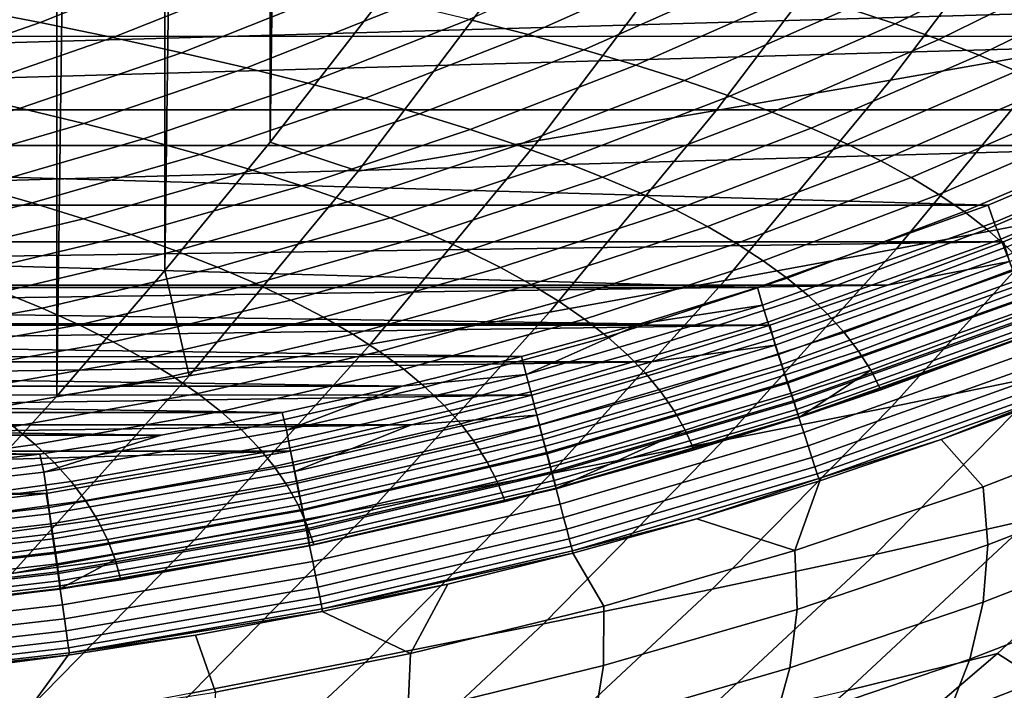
# Model space of a CAD drawing. Header units: metres. Extents: x -166 to 33, y -71 to 34.
# Tile 208 of 256: x 17.71 to 21.32, y -16.46 to -14. Entities that reach past the tile are written whole.
import ezdxf

# ---------------------------------------------------------------- set-up
doc = ezdxf.new("R2010")
doc.units = ezdxf.units.M
doc.layers.add('solid_12208131', color=7, linetype='CONTINUOUS')

msp = doc.modelspace()

# ---------------------------------------------------------------- linework, layer by layer
at = {"layer": 'solid_12208131'}
for points in [[(17.436235, -15.828141, -0.2), (17.436235, 15.82814, -0.2), (17.845177, 15.378242, -0.2)], [(17.845177, -15.378242, -0.2), (17.436235, -15.828141, -0.2), (17.845177, 15.378242, -0.2)], [(17.845177, -15.378242, -0.2), (17.845177, 15.378242, -0.2), (18.242527, 14.917761, -0.2)], [(18.242527, -14.917761, -0.2), (17.845177, -15.378242, -0.2), (18.242527, 14.917761, -0.2)], [(18.242527, -14.917761, -0.2), (18.242527, 14.917761, -0.2), (18.627888, 14.447185, -0.2)], [(18.627888, -14.447186, -0.2), (18.242527, -14.917761, -0.2), (18.627888, 14.447185, -0.2)], [(18.627888, -14.447186, -0.2), (18.627888, 14.447185, -0.2), (19.001162, 13.96664, -0.2)], [(19.001162, -13.96664, -0.2), (18.627888, -14.447186, -0.2), (19.001162, 13.96664, -0.2)], [(22.100883, -13.354413, 17.971306), (21.528667, -14.109015, 18.081821), (20.904018, -14.219596, 14.175322), (21.480185, -13.45908, 14.061216)], [(21.480185, -13.45908, 14.061216), (20.904018, -14.219596, 14.175322), (20.264149, -14.330179, 10.281972), (20.844322, -13.563752, 10.164613)], [(20.844322, -13.563752, 10.164613), (20.264149, -14.330179, 10.281972), (19.612156, -14.441077, 6.401579), (20.196411, -13.668722, 6.281312)], [(7.332536, -13.611535, 136.199997), (8.122046, -14.057926, 136.199997), (23.758947, -13.612465, 136.199997)], [(8.122046, -14.057926, 136.199997), (22.969374, -14.058728, 136.199997), (23.758947, -13.612465, 136.199997)], [(20.196411, -13.668722, 6.281312), (19.612156, -14.441077, 6.401579), (18.951139, -14.552598, 2.53399), (19.539568, -13.774283, 2.411167)], [(20.921284, -14.012438, 159.303391), (21.515598, -13.718995, 159.367676), (21.339605, -13.663722, 161.092407), (20.749935, -13.956033, 161.022705)], [(17.784788, -14.008145, 174.523117), (18.356186, -13.778422, 174.641907), (18.069632, -13.724422, 176.350281), (17.503798, -13.953301, 176.225403)], [(21.080927, -14.069488, 157.583878), (21.679819, -13.774899, 157.642792), (21.515598, -13.718995, 159.367676), (20.921284, -14.012438, 159.303391)], [(19.57522, -14.051918, 166.090363), (20.162327, -13.790145, 166.178223), (19.940823, -13.735776, 167.895538), (19.35874, -13.996569, 167.801987)], [(18.051161, -14.063151, 172.820114), (18.628017, -13.832582, 172.932892), (18.356186, -13.778422, 174.641907), (17.784788, -14.008145, 174.523117)], [(19.539568, -13.774283, 2.411167), (18.951139, -14.552598, 2.53399), (18.627888, -14.447186, -0.2), (19.001162, -13.96664, -0.2)], [(19.778736, -14.107702, 164.378036), (20.370789, -13.84494, 164.460251), (20.162327, -13.790145, 166.178223), (19.57522, -14.051918, 166.090363)], [(21.229195, -14.127238, 155.864288), (21.8326, -13.831491, 155.917908), (21.679819, -13.774899, 157.642792), (21.080927, -14.069488, 157.583878)], [(18.303265, -14.118377, 171.116409), (18.885489, -13.886957, 171.223236), (18.628017, -13.832582, 172.932892), (18.051161, -14.063151, 172.820114)], [(21.366425, -14.185742, 154.14476), (21.974276, -13.888821, 154.19313), (21.8326, -13.831491, 155.917908), (21.229195, -14.127238, 155.864288)], [(19.969624, -14.163978, 162.6651), (20.566547, -13.900218, 162.741699), (20.370789, -13.84494, 164.460251), (19.778736, -14.107702, 164.378036)], [(18.541449, -14.173876, 169.411987), (19.128946, -13.941601, 169.512955), (18.885489, -13.886957, 171.223236), (18.303265, -14.118377, 171.116409)], [(20.148212, -14.220799, 160.951675), (20.749935, -13.956033, 161.022705), (20.566547, -13.900218, 162.741699), (19.969624, -14.163978, 162.6651)], [(22.894379, -13.932675, 136.449997), (9.00704, -14.328397, 136.449997), (8.202023, -13.932591, 136.449997)], [(22.894379, -13.932675, 136.449997), (22.089495, -14.328444, 136.449997), (9.00704, -14.328397, 136.449997)], [(18.766058, -14.229706, 167.706848), (19.35874, -13.996569, 167.801987), (19.128946, -13.941601, 169.512955), (18.541449, -14.173876, 169.411987)], [(17.204315, -14.210377, 174.402374), (17.784788, -14.008145, 174.523117), (17.503798, -13.953301, 176.225403), (16.928963, -14.154801, 176.09848)], [(20.314833, -14.278222, 159.237869), (20.921284, -14.012438, 159.303391), (20.749935, -13.956033, 161.022705), (20.148212, -14.220799, 160.951675)], [(17.465149, -14.266119, 172.70549), (18.051161, -14.063151, 172.820114), (17.784788, -14.008145, 174.523117), (17.204315, -14.210377, 174.402374)], [(18.977434, -14.285923, 166.000992), (19.57522, -14.051918, 166.090363), (19.35874, -13.996569, 167.801987), (18.766058, -14.229706, 167.706848)], [(20.469814, -14.336303, 157.523834), (21.080927, -14.069488, 157.583878), (20.921284, -14.012438, 159.303391), (20.314833, -14.278222, 159.237869)], [(22.13504, -13.998136, 22.00222), (21.536121, -14.721609, 22.114534), (20.925627, -14.838221, 18.198288), (21.528667, -14.109015, 18.081821)], [(8.122046, -14.057926, 136.199997), (8.936082, -14.458506, 136.199997), (22.969374, -14.058728, 136.199997)], [(8.936082, -14.458506, 136.199997), (22.155209, -14.459191, 136.199997), (22.969374, -14.058728, 136.199997)], [(17.711815, -14.322083, 171.007812), (18.303265, -14.118377, 171.116409), (18.051161, -14.063151, 172.820114), (17.465149, -14.266119, 172.70549)], [(19.175926, -14.342583, 164.294418), (19.778736, -14.107702, 164.378036), (19.57522, -14.051918, 166.090363), (18.977434, -14.285923, 166.000992)], [(20.613489, -14.395095, 155.809662), (21.229195, -14.127238, 155.864288), (21.080927, -14.069488, 157.583878), (20.469814, -14.336303, 157.523834)], [(17.944653, -14.378326, 169.309372), (18.541449, -14.173876, 169.411987), (18.303265, -14.118377, 171.116409), (17.711815, -14.322083, 171.007812)], [(19.361864, -14.399742, 162.587189), (19.969624, -14.163978, 162.6651), (19.778736, -14.107702, 164.378036), (19.175926, -14.342583, 164.294418)], [(21.528667, -14.109015, 18.081821), (20.925627, -14.838221, 18.198288), (20.296814, -14.954515, 14.295574), (20.904018, -14.219596, 14.175322)], [(20.746189, -14.454655, 154.095474), (21.366425, -14.185742, 154.14476), (21.229195, -14.127238, 155.864288), (20.613489, -14.395095, 155.809662)], [(18.164003, -14.434906, 167.610153), (18.766058, -14.229706, 167.706848), (18.541449, -14.173876, 169.411987), (17.944653, -14.378326, 169.309372)], [(19.535578, -14.457456, 160.879425), (20.148212, -14.220799, 160.951675), (19.969624, -14.163978, 162.6651), (19.361864, -14.399742, 162.587189)], [(20.868248, -14.515038, 152.381378), (21.49295, -14.245056, 152.4254), (21.366425, -14.185742, 154.14476), (20.746189, -14.454655, 154.095474)], [(18.370205, -14.491878, 165.910156), (18.977434, -14.285923, 166.000992), (18.766058, -14.229706, 167.706848), (18.164003, -14.434906, 167.610153)], [(19.697393, -14.51578, 159.171249), (20.314833, -14.278222, 159.237869), (20.148212, -14.220799, 160.951675), (19.535578, -14.457456, 160.879425)], [(20.904018, -14.219596, 14.175322), (20.296814, -14.954515, 14.295574), (19.652719, -15.070811, 10.405653), (20.264149, -14.330179, 10.281972)], [(17.112303, -14.497808, 170.897903), (17.711815, -14.322083, 171.007812), (17.465149, -14.266119, 172.70549), (16.871136, -14.441216, 172.589478)], [(20.980001, -14.5763, 150.66748), (21.609112, -14.305233, 150.706299), (21.49295, -14.245056, 152.4254), (20.868248, -14.515038, 152.381378)], [(18.563602, -14.549299, 164.209412), (19.175926, -14.342583, 164.294418), (18.977434, -14.285923, 166.000992), (18.370205, -14.491878, 165.910156)], [(19.847643, -14.574773, 157.462753), (20.469814, -14.336303, 157.523834), (20.314833, -14.278222, 159.237869), (19.697393, -14.51578, 159.171249)], [(21.262758, -14.677672, 136.449997), (9.834031, -14.677722, 136.449997), (9.00704, -14.328397, 136.449997)], [(22.089495, -14.328444, 136.449997), (21.262758, -14.677672, 136.449997), (9.00704, -14.328397, 136.449997)], [(17.339733, -14.554683, 169.205505), (17.944653, -14.378326, 169.309372), (17.711815, -14.322083, 171.007812), (17.112303, -14.497808, 170.897903)], [(20.264149, -14.330179, 10.281972), (19.652719, -15.070811, 10.405653), (18.996426, -15.187437, 6.528326), (19.612156, -14.441077, 6.401579)], [(19.986652, -14.634488, 155.754089), (20.613489, -14.395095, 155.809662), (20.469814, -14.336303, 157.523834), (19.847643, -14.574773, 157.462753)], [(21.081785, -14.638494, 148.953873), (21.715248, -14.366327, 148.987579), (21.609112, -14.305233, 150.706299), (20.980001, -14.5763, 150.66748)], [(21.284746, -14.741024, 136.454514), (21.262758, -14.677672, 136.449997), (22.089495, -14.328444, 136.449997), (22.116793, -14.389654, 136.454514)], [(18.744522, -14.607226, 162.50798), (19.361864, -14.399742, 162.587189), (19.175926, -14.342583, 164.294418), (18.563602, -14.549299, 164.209412)], [(21.173937, -14.701679, 147.240677), (21.811697, -14.428393, 147.269333), (21.715248, -14.366327, 148.987579), (21.081785, -14.638494, 148.953873)], [(17.553766, -14.611898, 167.512268), (18.164003, -14.434906, 167.610153), (17.944653, -14.378326, 169.309372), (17.339733, -14.554683, 169.205505)], [(18.913294, -14.665716, 160.805984), (19.535578, -14.457456, 160.879425), (19.361864, -14.399742, 162.587189), (18.744522, -14.607226, 162.50798)], [(20.11475, -14.694983, 154.045334), (20.746189, -14.454655, 154.095474), (20.613489, -14.395095, 155.809662), (19.986652, -14.634488, 155.754089)], [(21.284746, -14.741024, 136.454514), (22.116793, -14.389654, 136.454514), (22.14447, -14.450165, 136.46817), (21.308918, -14.803016, 136.46817)], [(17.75474, -14.669511, 165.818222), (18.370205, -14.491878, 165.910156), (18.164003, -14.434906, 167.610153), (17.553766, -14.611898, 167.512268)], [(18.331011, -15.304716, 2.663429), (18.242527, -14.917761, -0.2), (18.627888, -14.447186, -0.2), (18.951139, -14.552598, 2.53399)], [(19.612156, -14.441077, 6.401579), (18.996426, -15.187437, 6.528326), (18.331011, -15.304716, 2.663429), (18.951139, -14.552598, 2.53399)], [(21.25679, -14.765907, 145.527985), (21.898796, -14.491487, 145.551697), (21.811697, -14.428393, 147.269333), (21.173937, -14.701679, 147.240677)], [(8.936082, -14.458506, 136.199997), (9.772723, -14.81216, 136.199997), (22.155209, -14.459191, 136.199997)], [(9.772723, -14.81216, 136.199997), (21.318539, -14.812709, 136.199997), (22.155209, -14.459191, 136.199997)], [(19.07024, -14.724825, 159.1035), (19.697393, -14.51578, 159.171249), (19.535578, -14.457456, 160.879425), (18.913294, -14.665716, 160.805984)], [(20.232269, -14.756313, 152.336609), (20.868248, -14.515038, 152.381378), (20.746189, -14.454655, 154.095474), (20.11475, -14.694983, 154.045334)], [(21.308918, -14.803016, 136.46817), (22.14447, -14.450165, 136.46817), (22.171122, -14.508433, 136.490723), (21.332193, -14.86271, 136.490723)], [(21.340725, -14.885208, 136.195221), (22.181181, -14.530457, 136.195221), (22.155209, -14.459191, 136.199997), (21.318539, -14.812709, 136.199997)], [(17.942986, -14.727579, 164.123383), (18.563602, -14.549299, 164.209412), (18.370205, -14.491878, 165.910156), (17.75474, -14.669511, 165.818222)], [(19.215691, -14.784611, 157.400681), (19.847643, -14.574773, 157.462753), (19.697393, -14.51578, 159.171249), (19.07024, -14.724825, 159.1035)], [(20.339544, -14.818536, 150.627991), (20.980001, -14.5763, 150.66748), (20.868248, -14.515038, 152.381378), (20.232269, -14.756313, 152.336609)], [(21.330679, -14.831236, 143.815842), (21.976885, -14.555661, 143.834702), (21.898796, -14.491487, 145.551697), (21.25679, -14.765907, 145.527985)], [(18.118834, -14.78616, 162.427826), (18.744522, -14.607226, 162.50798), (18.563602, -14.549299, 164.209412), (17.942986, -14.727579, 164.123383)], [(19.349968, -14.845129, 155.697601), (19.986652, -14.634488, 155.754089), (19.847643, -14.574773, 157.462753), (19.215691, -14.784611, 157.400681)], [(20.436907, -14.881705, 148.919601), (21.081785, -14.638494, 148.953873), (20.980001, -14.5763, 150.66748), (20.339544, -14.818536, 150.627991)], [(17.132265, -14.818558, 165.725357), (17.75474, -14.669511, 165.818222), (17.553766, -14.611898, 167.512268), (16.936571, -14.760418, 167.413406)], [(18.282606, -14.845308, 160.731644), (18.913294, -14.665716, 160.805984), (18.744522, -14.607226, 162.50798), (18.118834, -14.78616, 162.427826)], [(22.125298, -14.604351, 26.045471), (21.501001, -15.295645, 26.158581), (20.907526, -15.418456, 22.232416), (21.536121, -14.721609, 22.114534)], [(19.473402, -14.906437, 153.99437), (20.11475, -14.694983, 154.045334), (19.986652, -14.634488, 155.754089), (19.349968, -14.845129, 155.697601)], [(20.524693, -14.945879, 147.211533), (21.173937, -14.701679, 147.240677), (21.081785, -14.638494, 148.953873), (20.436907, -14.881705, 148.919601)], [(21.262758, -14.677672, 136.449997), (20.415789, -14.979768, 136.449997), (9.834031, -14.677722, 136.449997)], [(20.415789, -14.979768, 136.449997), (10.681207, -14.979895, 136.449997), (9.834031, -14.677722, 136.449997)], [(17.315315, -14.877157, 164.036484), (17.942986, -14.727579, 164.123383), (17.75474, -14.669511, 165.818222), (17.132265, -14.818558, 165.725357)], [(18.434629, -14.905084, 159.034943), (19.07024, -14.724825, 159.1035), (18.913294, -14.665716, 160.805984), (18.282606, -14.845308, 160.731644)], [(19.586321, -14.968591, 152.291092), (20.232269, -14.756313, 152.336609), (20.11475, -14.694983, 154.045334), (19.473402, -14.906437, 153.99437)], [(20.434006, -15.044311, 136.454514), (20.415789, -14.979768, 136.449997), (21.262758, -14.677672, 136.449997), (21.284746, -14.741024, 136.454514)], [(17.486044, -14.936274, 162.346863), (18.118834, -14.78616, 162.427826), (17.942986, -14.727579, 164.123383), (17.315315, -14.877157, 164.036484)], [(18.575226, -14.965543, 157.337845), (19.215691, -14.784611, 157.400681), (19.07024, -14.724825, 159.1035), (18.434629, -14.905084, 159.034943)], [(21.536121, -14.721609, 22.114534), (20.907526, -15.418456, 22.232416), (20.292704, -15.540588, 18.320528), (20.925627, -14.838221, 18.198288)], [(20.603231, -15.011112, 145.50386), (21.25679, -14.765907, 145.527985), (21.173937, -14.701679, 147.240677), (20.524693, -14.945879, 147.211533)], [(19.689056, -15.031648, 150.58786), (20.339544, -14.818536, 150.627991), (20.232269, -14.756313, 152.336609), (19.586321, -14.968591, 152.291092)], [(20.434006, -15.044311, 136.454514), (21.284746, -14.741024, 136.454514), (21.308918, -14.803016, 136.46817), (20.454586, -15.107584, 136.46817)], [(20.672855, -15.077461, 143.796677), (21.330679, -14.831236, 143.815842), (21.25679, -14.765907, 145.527985), (20.603231, -15.011112, 145.50386)], [(17.644775, -14.995965, 160.65657), (18.282606, -14.845308, 160.731644), (18.118834, -14.78616, 162.427826), (17.486044, -14.936274, 162.346863)], [(18.70472, -15.026744, 155.640427), (19.349968, -14.845129, 155.697601), (19.215691, -14.784611, 157.400681), (18.575226, -14.965543, 157.337845)], [(20.454586, -15.107584, 136.46817), (21.308918, -14.803016, 136.46817), (21.332193, -14.86271, 136.490723), (20.474405, -15.168513, 136.490723)], [(9.772723, -14.81216, 136.199997), (10.198829, -14.971106, 136.199997), (21.318539, -14.812709, 136.199997)], [(10.198829, -14.971106, 136.199997), (20.892441, -14.971594, 136.199997), (21.318539, -14.812709, 136.199997)], [(20.925627, -14.838221, 18.198288), (20.292704, -15.540588, 18.320528), (19.659519, -15.662387, 14.421785), (20.296814, -14.954515, 14.295574)], [(19.781937, -15.095665, 148.88475), (20.436907, -14.881705, 148.919601), (20.339544, -14.818536, 150.627991), (19.689056, -15.031648, 150.58786)], [(20.733898, -15.144982, 142.089996), (21.395941, -14.897718, 142.104309), (21.330679, -14.831236, 143.815842), (20.672855, -15.077461, 143.796677)], [(21.340725, -14.885208, 136.195221), (21.318539, -14.812709, 136.199997), (20.892441, -14.971594, 136.199997)], [(17.79183, -15.056289, 158.965714), (18.434629, -14.905084, 159.034943), (18.282606, -14.845308, 160.731644), (17.644775, -14.995965, 160.65657)], [(18.823437, -15.088742, 153.94278), (19.473402, -14.906437, 153.99437), (19.349968, -14.845129, 155.697601), (18.70472, -15.026744, 155.640427)], [(20.474405, -15.168513, 136.490723), (21.332193, -14.86271, 136.490723), (21.354145, -14.919005, 136.521744), (20.493095, -15.225974, 136.521744)], [(17.927532, -15.117302, 157.274384), (18.575226, -14.965543, 157.337845), (18.434629, -14.905084, 159.034943), (17.79183, -15.056289, 158.965714)], [(18.931704, -15.151596, 152.245026), (19.586321, -14.968591, 152.291092), (19.473402, -14.906437, 153.99437), (18.823437, -15.088742, 153.94278)], [(19.865295, -15.160698, 147.181885), (20.524693, -14.945879, 147.211533), (20.436907, -14.881705, 148.919601), (19.781937, -15.095665, 148.88475)], [(20.48139, -15.191463, 136.195221), (21.340725, -14.885208, 136.195221), (20.892441, -14.971594, 136.199997), (20.461864, -15.118305, 136.199997)], [(20.504416, -15.262301, 136.180923), (21.367773, -14.95461, 136.180923), (21.340725, -14.885208, 136.195221), (20.48139, -15.191463, 136.195221)], [(20.786688, -15.213732, 140.38385), (21.452904, -14.965412, 140.393372), (21.395941, -14.897718, 142.104309), (20.733898, -15.144982, 142.089996)], [(18.331011, -15.304716, 2.663429), (17.845177, -15.378242, -0.2), (18.242527, -14.917761, -0.2)], [(19.939459, -15.226805, 145.47934), (20.603231, -15.011112, 145.50386), (20.524693, -14.945879, 147.211533), (19.865295, -15.160698, 147.181885)], [(20.493095, -15.225974, 136.521744), (21.354145, -14.919005, 136.521744), (21.374367, -14.970864, 136.560669), (20.510311, -15.278906, 136.560669)], [(10.198829, -14.971106, 136.199997), (10.629413, -15.117867, 136.199997), (20.892441, -14.971594, 136.199997)], [(10.629413, -15.117867, 136.199997), (20.461864, -15.118305, 136.199997), (20.892441, -14.971594, 136.199997)], [(20.415789, -14.979768, 136.449997), (19.98542, -15.112839, 136.449997), (10.681207, -14.979895, 136.449997)], [(19.98542, -15.112839, 136.449997), (11.111609, -15.11298, 136.449997), (10.681207, -14.979895, 136.449997)], [(18.0522, -15.179063, 155.582672), (18.70472, -15.026744, 155.640427), (18.575226, -14.965543, 157.337845), (17.927532, -15.117302, 157.274384)], [(19.029848, -15.215363, 150.547226), (19.689056, -15.031648, 150.58786), (19.586321, -14.968591, 152.291092), (18.931704, -15.151596, 152.245026)], [(20.296814, -14.954515, 14.295574), (19.659519, -15.662387, 14.421785), (19.010992, -15.784186, 10.535463), (19.652719, -15.070811, 10.405653)], [(20.434006, -15.044311, 136.454514), (19.98542, -15.112839, 136.449997), (20.415789, -14.979768, 136.449997)], [(20.526701, -15.330858, 136.157333), (21.39395, -15.021777, 136.157333), (21.367773, -14.95461, 136.180923), (20.504416, -15.262301, 136.180923)], [(20.510311, -15.278906, 136.560669), (21.374367, -14.970864, 136.560669), (21.392485, -15.017329, 136.606796), (20.525738, -15.326332, 136.606796)], [(20.831554, -15.283765, 138.678238), (21.501904, -15.034371, 138.683044), (21.452904, -14.965412, 140.393372), (20.786688, -15.213732, 140.38385)], [(16.987667, -15.111964, 160.733063), (17.131641, -15.17305, 159.037277), (17.79183, -15.056289, 158.965714), (17.644775, -14.995965, 160.65657)], [(20.004761, -15.294041, 143.777191), (20.672855, -15.077461, 143.796677), (20.603231, -15.011112, 145.50386), (19.939459, -15.226805, 145.47934)], [(20.525738, -15.326332, 136.606796), (21.392485, -15.017329, 136.606796), (21.408165, -15.057541, 136.659241), (20.539087, -15.367376, 136.659241)], [(20.547888, -15.396038, 136.124847), (21.418837, -15.085635, 136.124847), (21.39395, -15.021777, 136.157333), (20.526701, -15.330858, 136.157333)], [(17.131641, -15.17305, 159.037277), (17.26416, -15.234835, 157.340942), (17.927532, -15.117302, 157.274384), (17.79183, -15.056289, 158.965714)], [(18.166159, -15.241629, 153.890686), (18.823437, -15.088742, 153.94278), (18.70472, -15.026744, 155.640427), (18.0522, -15.179063, 155.582672)], [(19.118198, -15.280098, 148.849487), (19.781937, -15.095665, 148.88475), (19.689056, -15.031648, 150.58786), (19.029848, -15.215363, 150.547226)], [(19.567419, -15.298696, 136.454514), (19.98542, -15.112839, 136.449997), (20.434006, -15.044311, 136.454514)], [(19.567419, -15.298696, 136.454514), (20.434006, -15.044311, 136.454514), (20.454586, -15.107584, 136.46817), (19.584339, -15.363047, 136.46817)], [(20.539087, -15.367376, 136.659241), (21.408165, -15.057541, 136.659241), (21.421118, -15.090759, 136.717056), (20.550116, -15.401281, 136.717056)], [(20.831554, -15.283765, 138.678238), (20.868999, -15.355081, 136.973206), (21.44346, -15.143894, 136.973328), (21.501904, -15.034371, 138.683044)], [(18.269732, -15.305058, 152.198502), (18.931704, -15.151596, 152.245026), (18.823437, -15.088742, 153.94278), (18.166159, -15.241629, 153.890686)], [(19.652719, -15.070811, 10.405653), (19.010992, -15.784186, 10.535463), (18.350183, -15.906328, 6.661353), (18.996426, -15.187437, 6.528326)], [(19.197081, -15.345861, 147.151901), (19.865295, -15.160698, 147.181885), (19.781937, -15.095665, 148.88475), (19.118198, -15.280098, 148.849487)], [(20.061527, -15.362464, 142.075455), (20.733898, -15.144982, 142.089996), (20.672855, -15.077461, 143.796677), (20.004761, -15.294041, 143.777191)], [(20.567636, -15.4568, 136.083984), (21.442036, -15.145164, 136.083984), (21.418837, -15.085635, 136.124847), (20.547888, -15.396038, 136.124847)], [(20.550116, -15.401281, 136.717056), (21.421118, -15.090759, 136.717056), (21.431103, -15.11637, 136.779175), (20.558619, -15.427422, 136.779175)], [(10.629413, -15.117867, 136.199997), (11.064277, -15.252369, 136.199997), (20.461864, -15.118305, 136.199997)], [(11.064277, -15.252369, 136.199997), (20.027004, -15.252769, 136.199997), (20.461864, -15.118305, 136.199997)], [(19.98542, -15.112839, 136.449997), (19.550919, -15.233741, 136.449997), (11.111609, -15.11298, 136.449997)], [(19.550919, -15.233741, 136.449997), (11.5461, -15.233881, 136.449997), (11.111609, -15.11298, 136.449997)], [(17.26416, -15.234835, 157.340942), (17.385551, -15.297377, 155.64415), (18.0522, -15.179063, 155.582672), (17.927532, -15.117302, 157.274384)], [(19.567419, -15.298696, 136.454514), (19.550919, -15.233741, 136.449997), (19.98542, -15.112839, 136.449997)], [(19.584339, -15.363047, 136.46817), (20.454586, -15.107584, 136.46817), (20.474405, -15.168513, 136.490723), (19.600634, -15.425014, 136.490723)], [(20.48139, -15.191463, 136.195221), (20.461864, -15.118305, 136.199997), (20.027004, -15.252769, 136.199997)], [(20.558619, -15.427422, 136.779175), (21.431103, -15.11637, 136.779175), (21.437939, -15.133901, 136.844452), (20.56444, -15.445315, 136.844452)], [(20.56444, -15.445315, 136.844452), (21.437939, -15.133901, 136.844452), (21.441498, -15.143027, 136.911667), (20.567469, -15.454632, 136.911667)], [(18.363245, -15.369407, 150.50621), (19.029848, -15.215363, 150.547226), (18.931704, -15.151596, 152.245026), (18.269732, -15.305058, 152.198502)], [(19.266823, -15.412709, 145.454544), (19.939459, -15.226805, 145.47934), (19.865295, -15.160698, 147.181885), (19.197081, -15.345861, 147.151901)], [(19.600634, -15.425014, 136.490723), (20.474405, -15.168513, 136.490723), (20.493095, -15.225974, 136.521744), (19.615999, -15.483454, 136.521744)], [(20.110086, -15.43213, 140.374176), (20.786688, -15.213732, 140.38385), (20.733898, -15.144982, 142.089996), (20.061527, -15.362464, 142.075455)], [(20.567469, -15.454632, 136.911667), (21.441498, -15.143027, 136.911667), (20.570414, -15.455235, 136.973129)], [(20.585636, -15.512171, 136.03537), (21.463177, -15.199413, 136.03537), (21.442036, -15.145164, 136.083984), (20.567636, -15.4568, 136.083984)], [(21.441498, -15.143027, 136.911667), (20.868999, -15.355081, 136.973206), (20.570414, -15.455235, 136.973129)], [(21.441498, -15.143027, 136.911667), (21.44346, -15.143894, 136.973328), (20.868999, -15.355081, 136.973206)], [(17.385551, -15.297377, 155.64415), (17.49614, -15.360736, 153.946991), (18.166159, -15.241629, 153.890686), (18.0522, -15.179063, 155.582672)], [(18.996426, -15.187437, 6.528326), (18.350183, -15.906328, 6.661353), (17.680153, -16.029154, 2.799282), (18.331011, -15.304716, 2.663429)], [(19.606022, -15.44835, 136.195221), (20.48139, -15.191463, 136.195221), (20.027004, -15.252769, 136.199997), (19.588594, -15.374745, 136.199997)], [(19.624949, -15.520394, 136.180923), (20.504416, -15.262301, 136.180923), (20.48139, -15.191463, 136.195221), (19.606022, -15.44835, 136.195221)], [(20.601595, -15.561268, 135.979797), (21.481924, -15.247515, 135.979797), (21.463177, -15.199413, 136.03537), (20.585636, -15.512171, 136.03537)], [(20.848171, -15.959118, 26.276859), (21.501001, -15.295645, 26.158581), (22.069992, -15.171813, 30.099222), (21.421656, -15.829911, 30.212086)], [(19.550919, -15.233741, 136.449997), (19.112968, -15.342232, 136.449997), (11.5461, -15.233881, 136.449997)], [(19.112968, -15.342232, 136.449997), (11.984, -15.34236, 136.449997), (11.5461, -15.233881, 136.449997)], [(17.49614, -15.360736, 153.946991), (17.596252, -15.424972, 152.249557), (18.269732, -15.305058, 152.198502), (18.166159, -15.241629, 153.890686)], [(18.447021, -15.434733, 148.813873), (19.118198, -15.280098, 148.849487), (19.029848, -15.215363, 150.547226), (18.363245, -15.369407, 150.50621)], [(19.567419, -15.298696, 136.454514), (19.112968, -15.342232, 136.449997), (19.550919, -15.233741, 136.449997)], [(19.327753, -15.480699, 143.757477), (20.004761, -15.294041, 143.777191), (19.939459, -15.226805, 145.47934), (19.266823, -15.412709, 145.454544)], [(19.615999, -15.483454, 136.521744), (20.493095, -15.225974, 136.521744), (20.510311, -15.278906, 136.560669), (19.630156, -15.537288, 136.560669)], [(20.150766, -15.503096, 138.67337), (20.831554, -15.283765, 138.678238), (20.786688, -15.213732, 140.38385), (20.110086, -15.43213, 140.374176)], [(11.064277, -15.252369, 136.199997), (11.502683, -15.374375, 136.199997), (20.027004, -15.252769, 136.199997)], [(11.502683, -15.374375, 136.199997), (19.588594, -15.374745, 136.199997), (20.027004, -15.252769, 136.199997)], [(19.643269, -15.590119, 136.157333), (20.526701, -15.330858, 136.157333), (20.504416, -15.262301, 136.180923), (19.624949, -15.520394, 136.180923)], [(20.615259, -15.603306, 135.918167), (21.497974, -15.2887, 135.918167), (21.481924, -15.247515, 135.979797), (20.601595, -15.561268, 135.979797)], [(17.680153, -16.029154, 2.799282), (17.436235, -15.828141, -0.2), (17.845177, -15.378242, -0.2), (18.331011, -15.304716, 2.663429)], [(17.596252, -15.424972, 152.249557), (17.686218, -15.490141, 150.551926), (18.363245, -15.369407, 150.50621), (18.269732, -15.305058, 152.198502)], [(18.521389, -15.501097, 147.121613), (19.197081, -15.345861, 147.151901), (19.118198, -15.280098, 148.849487), (18.447021, -15.434733, 148.813873)], [(18.687834, -15.503366, 136.454514), (19.112968, -15.342232, 136.449997), (19.567419, -15.298696, 136.454514)], [(18.687834, -15.503366, 136.454514), (19.567419, -15.298696, 136.454514), (19.584339, -15.363047, 136.46817), (18.701042, -15.568583, 136.46817)], [(19.380196, -15.549886, 142.06076), (20.061527, -15.362464, 142.075455), (20.004761, -15.294041, 143.777191), (19.327753, -15.480699, 143.757477)], [(19.630156, -15.537288, 136.560669), (20.510311, -15.278906, 136.560669), (20.525738, -15.326332, 136.606796), (19.642838, -15.585521, 136.606796)], [(20.150766, -15.503096, 138.67337), (20.184113, -15.575355, 136.973053), (20.570414, -15.455235, 136.973129), (20.831554, -15.283765, 138.678238)], [(21.501001, -15.295645, 26.158581), (20.848171, -15.959118, 26.276859), (20.250196, -16.087259, 22.355684), (20.907526, -15.418456, 22.232416)], [(20.570414, -15.455235, 136.973129), (20.868999, -15.355081, 136.973206), (20.831554, -15.283765, 138.678238)], [(20.62641, -15.637612, 135.85144), (21.511072, -15.322312, 135.85144), (21.497974, -15.2887, 135.918167), (20.615259, -15.603306, 135.918167)], [(19.112968, -15.342232, 136.449997), (18.672148, -15.438162, 136.449997), (11.984, -15.34236, 136.449997)], [(18.672148, -15.438162, 136.449997), (12.424744, -15.438272, 136.449997), (11.984, -15.34236, 136.449997)], [(18.586668, -15.568552, 145.429489), (19.266823, -15.412709, 145.454544), (19.197081, -15.345861, 147.151901), (18.521389, -15.501097, 147.121613)], [(18.687834, -15.503366, 136.454514), (18.672148, -15.438162, 136.449997), (19.112968, -15.342232, 136.449997)], [(19.642838, -15.585521, 136.606796), (20.525738, -15.326332, 136.606796), (20.539087, -15.367376, 136.659241), (19.653814, -15.627265, 136.659241)], [(19.660685, -15.656409, 136.124847), (20.547888, -15.396038, 136.124847), (20.526701, -15.330858, 136.157333), (19.643269, -15.590119, 136.157333)], [(20.634869, -15.66364, 135.780701), (21.521011, -15.347812, 135.780701), (21.511072, -15.322312, 135.85144), (20.62641, -15.637612, 135.85144)], [(20.640503, -15.680973, 135.707077), (21.527628, -15.364793, 135.707077), (21.521011, -15.347812, 135.780701), (20.634869, -15.66364, 135.780701)], [(11.502683, -15.374375, 136.199997), (11.94444, -15.48384, 136.199997), (19.588594, -15.374745, 136.199997)], [(11.94444, -15.48384, 136.199997), (19.146833, -15.484185, 136.199997), (19.588594, -15.374745, 136.199997)], [(17.686218, -15.490141, 150.551926), (17.766367, -15.556305, 148.854187), (18.447021, -15.434733, 148.813873), (18.363245, -15.369407, 150.50621)], [(18.701042, -15.568583, 136.46817), (19.584339, -15.363047, 136.46817), (19.600634, -15.425014, 136.490723), (18.713762, -15.631384, 136.490723)], [(19.606022, -15.44835, 136.195221), (19.588594, -15.374745, 136.199997), (19.146833, -15.484185, 136.199997)], [(19.424477, -15.62033, 140.364395), (20.110086, -15.43213, 140.374176), (20.061527, -15.362464, 142.075455), (19.380196, -15.549886, 142.06076)], [(19.653814, -15.627265, 136.659241), (20.539087, -15.367376, 136.659241), (20.550116, -15.401281, 136.717056), (19.662882, -15.661747, 136.717056)], [(20.640503, -15.680973, 135.707077), (21.090187, -15.537758, 135.633942), (21.527628, -15.364793, 135.707077)], [(21.527628, -15.364793, 135.707077), (21.090187, -15.537758, 135.633942), (21.531397, -15.373384, 135.633881)], [(21.923285, -15.447136, 131.701706), (21.531397, -15.373384, 135.633881), (21.090187, -15.537758, 135.633942), (21.24346, -15.71134, 131.708893)], [(18.643187, -15.637159, 143.737579), (19.327753, -15.480699, 143.757477), (19.266823, -15.412709, 145.454544), (18.586668, -15.568552, 145.429489)], [(20.907526, -15.418456, 22.232416), (20.250196, -16.087259, 22.355684), (19.63085, -16.214691, 18.448355), (20.292704, -15.540588, 18.320528)], [(19.67692, -15.718204, 136.083984), (20.567636, -15.4568, 136.083984), (20.547888, -15.396038, 136.124847), (19.660685, -15.656409, 136.124847)], [(19.662882, -15.661747, 136.717056), (20.550116, -15.401281, 136.717056), (20.558619, -15.427422, 136.779175), (19.669872, -15.688334, 136.779175)], [(18.672148, -15.438162, 136.449997), (18.228893, -15.521431, 136.449997), (12.424744, -15.438272, 136.449997)], [(18.228893, -15.521431, 136.449997), (12.867901, -15.521521, 136.449997), (12.424744, -15.438272, 136.449997)], [(17.766367, -15.556305, 148.854187), (17.837027, -15.623522, 147.156403), (18.521389, -15.501097, 147.121613), (18.447021, -15.434733, 148.813873)], [(18.687834, -15.503366, 136.454514), (17.798109, -15.657605, 136.454514), (18.228893, -15.521431, 136.449997), (18.672148, -15.438162, 136.449997)], [(18.713762, -15.631384, 136.490723), (19.600634, -15.425014, 136.490723), (19.615999, -15.483454, 136.521744), (18.725758, -15.69061, 136.521744)], [(18.717464, -15.655001, 136.195221), (19.606022, -15.44835, 136.195221), (19.146833, -15.484185, 136.199997)], [(18.732239, -15.728013, 136.180923), (19.624949, -15.520394, 136.180923), (19.606022, -15.44835, 136.195221), (18.717464, -15.655001, 136.195221)], [(19.460922, -15.692086, 138.668442), (20.150766, -15.503096, 138.67337), (20.110086, -15.43213, 140.374176), (19.424477, -15.62033, 140.364395)], [(19.669872, -15.688334, 136.779175), (20.558619, -15.427422, 136.779175), (20.56444, -15.445315, 136.844452), (19.674658, -15.706532, 136.844452)], [(19.674658, -15.706532, 136.844452), (20.56444, -15.445315, 136.844452), (20.567469, -15.454632, 136.911667), (19.677149, -15.716006, 136.911667)], [(19.691713, -15.77452, 136.03537), (20.585636, -15.512171, 136.03537), (20.567636, -15.4568, 136.083984), (19.67692, -15.718204, 136.083984)], [(19.677149, -15.716006, 136.911667), (20.567469, -15.454632, 136.911667), (19.679287, -15.716669, 136.972946)], [(20.567469, -15.454632, 136.911667), (20.184113, -15.575355, 136.973053), (19.679287, -15.716669, 136.972946)], [(20.567469, -15.454632, 136.911667), (20.570414, -15.455235, 136.973129), (20.184113, -15.575355, 136.973053)], [(21.261347, -15.923721, 127.707817), (21.950275, -15.655947, 127.69442), (21.923285, -15.447136, 131.701706), (21.24346, -15.71134, 131.708893)], [(11.94444, -15.48384, 136.199997), (12.388865, -15.580585, 136.199997), (19.146833, -15.484185, 136.199997)], [(12.388865, -15.580585, 136.199997), (18.702394, -15.580899, 136.199997), (19.146833, -15.484185, 136.199997)], [(17.084517, -15.650513, 148.817841), (17.766367, -15.556305, 148.854187), (17.686218, -15.490141, 150.551926), (17.009027, -15.584015, 150.510056)], [(18.691267, -15.706974, 142.045914), (19.380196, -15.549886, 142.06076), (19.327753, -15.480699, 143.757477), (18.643187, -15.637159, 143.737579)], [(18.717464, -15.655001, 136.195221), (19.146833, -15.484185, 136.199997), (18.702394, -15.580899, 136.199997)], [(18.725758, -15.69061, 136.521744), (19.615999, -15.483454, 136.521744), (19.630156, -15.537288, 136.560669), (18.736807, -15.745168, 136.560669)], [(18.228893, -15.521431, 136.449997), (17.783875, -15.591941, 136.449997), (12.867901, -15.521521, 136.449997)], [(17.783875, -15.591941, 136.449997), (13.312814, -15.592011, 136.449997), (12.867901, -15.521521, 136.449997)], [(17.798109, -15.657605, 136.454514), (17.783875, -15.591941, 136.449997), (18.228893, -15.521431, 136.449997)], [(17.798109, -15.657605, 136.454514), (18.687834, -15.503366, 136.454514), (18.701042, -15.568583, 136.46817), (17.80757, -15.723471, 136.46817)], [(17.837027, -15.623522, 147.156403), (17.898523, -15.691851, 145.458679), (18.586668, -15.568552, 145.429489), (18.521389, -15.501097, 147.121613)], [(18.746536, -15.798675, 136.157333), (19.643269, -15.590119, 136.157333), (19.624949, -15.520394, 136.180923), (18.732239, -15.728013, 136.180923)], [(19.460922, -15.692086, 138.668442), (19.489965, -15.765187, 136.972916), (19.679287, -15.716669, 136.972946), (20.150766, -15.503096, 138.67337)], [(19.679287, -15.716669, 136.972946), (20.184113, -15.575355, 136.973053), (20.150766, -15.503096, 138.67337)], [(19.704832, -15.824452, 135.979797), (20.601595, -15.561268, 135.979797), (20.585636, -15.512171, 136.03537), (19.691713, -15.77452, 136.03537)], [(17.150576, -15.718068, 147.125519), (17.837027, -15.623522, 147.156403), (17.766367, -15.556305, 148.854187), (17.084517, -15.650513, 148.817841)], [(18.731234, -15.778056, 140.354538), (19.424477, -15.62033, 140.364395), (19.380196, -15.549886, 142.06076), (18.691267, -15.706974, 142.045914)], [(18.736807, -15.745168, 136.560669), (19.630156, -15.537288, 136.560669), (19.642838, -15.585521, 136.606796), (18.746708, -15.79405, 136.606796)], [(20.292704, -15.540588, 18.320528), (19.63085, -16.214691, 18.448355), (18.993095, -16.34177, 14.553766), (19.659519, -15.662387, 14.421785)], [(19.716064, -15.867207, 135.918167), (20.615259, -15.603306, 135.918167), (20.601595, -15.561268, 135.979797), (19.704832, -15.824452, 135.979797)], [(20.552666, -15.945482, 131.716187), (21.24346, -15.71134, 131.708893), (21.090187, -15.537758, 135.633942), (20.644144, -15.689515, 135.633987)], [(20.640503, -15.680973, 135.707077), (20.644144, -15.689515, 135.633987), (21.090187, -15.537758, 135.633942)], [(12.388865, -15.580585, 136.199997), (13.284458, -15.735786, 136.199997), (18.702394, -15.580899, 136.199997)], [(13.284458, -15.735786, 136.199997), (17.806898, -15.735997, 136.199997), (18.702394, -15.580899, 136.199997)], [(17.783875, -15.591941, 136.449997), (16.890715, -15.694542, 136.449997), (13.312814, -15.592011, 136.449997)], [(17.798109, -15.657605, 136.454514), (16.901142, -15.76091, 136.454514), (16.890715, -15.694542, 136.449997), (17.783875, -15.591941, 136.449997)], [(18.717464, -15.655001, 136.195221), (18.702394, -15.580899, 136.199997), (17.806898, -15.735997, 136.199997), (17.818607, -15.810704, 136.195221)], [(17.80757, -15.723471, 136.46817), (18.701042, -15.568583, 136.46817), (18.713762, -15.631384, 136.490723), (17.816679, -15.786897, 136.490723)], [(17.898523, -15.691851, 145.458679), (17.951187, -15.761351, 143.761063), (18.643187, -15.637159, 143.737579), (18.586668, -15.568552, 145.429489)], [(18.760128, -15.865855, 136.124847), (19.660685, -15.656409, 136.124847), (19.643269, -15.590119, 136.157333), (18.746536, -15.798675, 136.157333)], [(18.746708, -15.79405, 136.606796), (19.642838, -15.585521, 136.606796), (19.653814, -15.627265, 136.659241), (18.755276, -15.836355, 136.659241)], [(19.725231, -15.902098, 135.85144), (20.62641, -15.637612, 135.85144), (20.615259, -15.603306, 135.918167), (19.716064, -15.867207, 135.918167)], [(17.207529, -15.786739, 145.433136), (17.898523, -15.691851, 145.458679), (17.837027, -15.623522, 147.156403), (17.150576, -15.718068, 147.125519)], [(17.816679, -15.786897, 136.490723), (18.713762, -15.631384, 136.490723), (18.725758, -15.69061, 136.521744), (17.825272, -15.846712, 136.521744)], [(17.951187, -15.761351, 143.761063), (17.995344, -15.832081, 142.063629), (18.691267, -15.706974, 142.045914), (18.643187, -15.637159, 143.737579)], [(18.763407, -15.850461, 138.663483), (19.460922, -15.692086, 138.668442), (19.424477, -15.62033, 140.364395), (18.731234, -15.778056, 140.354538)], [(18.755276, -15.836355, 136.659241), (19.653814, -15.627265, 136.659241), (19.662882, -15.661747, 136.717056), (18.762354, -15.871302, 136.717056)], [(19.732185, -15.928569, 135.780701), (20.634869, -15.66364, 135.780701), (20.62641, -15.637612, 135.85144), (19.725231, -15.902098, 135.85144)], [(16.901142, -15.76091, 136.454514), (17.798109, -15.657605, 136.454514), (17.80757, -15.723471, 136.46817), (16.90683, -15.827209, 136.46817)], [(17.829185, -15.884442, 136.180923), (18.732239, -15.728013, 136.180923), (18.717464, -15.655001, 136.195221), (17.818607, -15.810704, 136.195221)], [(19.659519, -15.662387, 14.421785), (18.993095, -16.34177, 14.553766), (18.339933, -16.468851, 10.671206), (19.010992, -15.784186, 10.535463)], [(18.7728, -15.928482, 136.083984), (19.67692, -15.718204, 136.083984), (19.660685, -15.656409, 136.124847), (18.760128, -15.865855, 136.124847)], [(18.762354, -15.871302, 136.717056), (19.662882, -15.661747, 136.717056), (19.669872, -15.688334, 136.779175), (18.767813, -15.898246, 136.779175)], [(19.736816, -15.946197, 135.707077), (20.640503, -15.680973, 135.707077), (20.634869, -15.66364, 135.780701), (19.732185, -15.928569, 135.780701)], [(21.950275, -15.655947, 127.69442), (21.261347, -15.923721, 127.707817), (21.24435, -16.134703, 123.710068), (21.942276, -15.863379, 123.690735)], [(17.255699, -15.856586, 143.740784), (17.951187, -15.761351, 143.761063), (17.898523, -15.691851, 145.458679), (17.207529, -15.786739, 145.433136)], [(17.825272, -15.846712, 136.521744), (18.725758, -15.69061, 136.521744), (18.736807, -15.745168, 136.560669), (17.833185, -15.901813, 136.560669)], [(17.995344, -15.832081, 142.063629), (18.031322, -15.904099, 140.366394), (18.731234, -15.778056, 140.354538), (18.691267, -15.706974, 142.045914)], [(18.763407, -15.850461, 138.663483), (18.788122, -15.924245, 136.972809), (19.489965, -15.765187, 136.972916), (19.460922, -15.692086, 138.668442)], [(18.767813, -15.898246, 136.779175), (19.669872, -15.688334, 136.779175), (19.674658, -15.706532, 136.844452), (18.771547, -15.916689, 136.844452)], [(18.771547, -15.916689, 136.844452), (19.674658, -15.706532, 136.844452), (19.677149, -15.716006, 136.911667), (18.773493, -15.926291, 136.911667)], [(19.736816, -15.946197, 135.707077), (20.193588, -15.828569, 135.634033), (20.640503, -15.680973, 135.707077)], [(20.640503, -15.680973, 135.707077), (20.193588, -15.828569, 135.634033), (20.644144, -15.689515, 135.633987)], [(20.552666, -15.945482, 131.716187), (20.644144, -15.689515, 135.633987), (20.193588, -15.828569, 135.634033)], [(20.561304, -16.16103, 127.721436), (21.261347, -15.923721, 127.707817), (21.24346, -15.71134, 131.708893), (20.552666, -15.945482, 131.716187)], [(20.746136, -16.459242, 30.329681), (21.421656, -15.829911, 30.212086), (21.967054, -15.699282, 34.158691), (21.296261, -16.323414, 34.27034)], [(21.967054, -15.699282, 34.158691), (22.164692, -15.86725, 38.163471), (21.504322, -16.456844, 38.268154), (21.296261, -16.323414, 34.27034)], [(13.284458, -15.735786, 136.199997), (14.186544, -15.839624, 136.199997), (17.806898, -15.735997, 136.199997)], [(14.186544, -15.839624, 136.199997), (16.905083, -15.839708, 136.199997), (17.806898, -15.735997, 136.199997)], [(17.818607, -15.810704, 136.195221), (17.806898, -15.735997, 136.199997), (16.905083, -15.839708, 136.199997), (16.912386, -15.91497, 136.195221)], [(16.90683, -15.827209, 136.46817), (17.80757, -15.723471, 136.46817), (17.816679, -15.786897, 136.490723), (16.912304, -15.89105, 136.490723)], [(17.83942, -15.955806, 136.157333), (18.746536, -15.798675, 136.157333), (18.732239, -15.728013, 136.180923), (17.829185, -15.884442, 136.180923)], [(17.833185, -15.901813, 136.560669), (18.736807, -15.745168, 136.560669), (18.746708, -15.79405, 136.606796), (17.840277, -15.951181, 136.606796)], [(18.784348, -15.985553, 136.03537), (19.691713, -15.77452, 136.03537), (19.67692, -15.718204, 136.083984), (18.7728, -15.928482, 136.083984)], [(18.773493, -15.926291, 136.911667), (19.677149, -15.716006, 136.911667), (19.489965, -15.765187, 136.972916), (18.788122, -15.924245, 136.972809)], [(19.677149, -15.716006, 136.911667), (19.679287, -15.716669, 136.972946), (19.489965, -15.765187, 136.972916)], [(17.295414, -15.927669, 142.048523), (17.995344, -15.832081, 142.063629), (17.951187, -15.761351, 143.761063), (17.255699, -15.856586, 143.740784)], [(18.031322, -15.904099, 140.366394), (18.059448, -15.977467, 138.669403), (18.763407, -15.850461, 138.663483), (18.731234, -15.778056, 140.354538)], [(18.794586, -16.036158, 135.979797), (19.704832, -15.824452, 135.979797), (19.691713, -15.77452, 136.03537), (18.784348, -15.985553, 136.03537)], [(16.912304, -15.89105, 136.490723), (17.816679, -15.786897, 136.490723), (17.825272, -15.846712, 136.521744), (16.917467, -15.951259, 136.521744)], [(16.918737, -15.989191, 136.180923), (17.829185, -15.884442, 136.180923), (17.818607, -15.810704, 136.195221), (16.912386, -15.91497, 136.195221)], [(19.010992, -15.784186, 10.535463), (18.339933, -16.468851, 10.671206), (17.674404, -16.596289, 6.80046), (18.350183, -15.906328, 6.661353)], [(17.849154, -16.023653, 136.124847), (18.760128, -15.865855, 136.124847), (18.746536, -15.798675, 136.157333), (17.83942, -15.955806, 136.157333)], [(17.840277, -15.951181, 136.606796), (18.746708, -15.79405, 136.606796), (18.755276, -15.836355, 136.659241), (17.846413, -15.993908, 136.659241)], [(16.917467, -15.951259, 136.521744), (17.825272, -15.846712, 136.521744), (17.833185, -15.901813, 136.560669), (16.922224, -16.00672, 136.560669)], [(17.326996, -16.000046, 140.356369), (18.031322, -15.904099, 140.366394), (17.995344, -15.832081, 142.063629), (17.295414, -15.927669, 142.048523)], [(17.846413, -15.993908, 136.659241), (18.755276, -15.836355, 136.659241), (18.762354, -15.871302, 136.717056), (17.851482, -16.029202, 136.717056)], [(18.059448, -15.977467, 138.669403), (18.079977, -16.052252, 136.972733), (18.773211, -15.927274, 136.972809), (18.763407, -15.850461, 138.663483)], [(18.773211, -15.927274, 136.972809), (18.788122, -15.924245, 136.972809), (18.763407, -15.850461, 138.663483)], [(18.803352, -16.079485, 135.918167), (19.716064, -15.867207, 135.918167), (19.704832, -15.824452, 135.979797), (18.794586, -16.036158, 135.979797)], [(19.736816, -15.946197, 135.707077), (19.738894, -15.954816, 135.634079), (20.193588, -15.828569, 135.634033)], [(20.552666, -15.945482, 131.716187), (20.193588, -15.828569, 135.634033), (19.738894, -15.954816, 135.634079), (19.852278, -16.14929, 131.723587)], [(20.167967, -16.59359, 26.400097), (20.848171, -15.959118, 26.276859), (21.421656, -15.829911, 30.212086), (20.746136, -16.459242, 30.329681)], [(16.924887, -16.061022, 136.157333), (17.83942, -15.955806, 136.157333), (17.829185, -15.884442, 136.180923), (16.918737, -15.989191, 136.180923)], [(17.858227, -16.086903, 136.083984), (18.7728, -15.928482, 136.083984), (18.760128, -15.865855, 136.124847), (17.849154, -16.023653, 136.124847)], [(17.851482, -16.029202, 136.717056), (18.762354, -15.871302, 136.717056), (18.767813, -15.898246, 136.779175), (17.855391, -16.056414, 136.779175)], [(18.810507, -16.114845, 135.85144), (19.725231, -15.902098, 135.85144), (19.716064, -15.867207, 135.918167), (18.803352, -16.079485, 135.918167)], [(21.942276, -15.863379, 123.690735), (21.24435, -16.134703, 123.710068), (21.194712, -16.344227, 119.715607), (21.901529, -16.06938, 119.690605)], [(16.922224, -16.00672, 136.560669), (17.833185, -15.901813, 136.560669), (17.840277, -15.951181, 136.606796), (16.926487, -16.056414, 136.606796)], [(18.350183, -15.906328, 6.661353), (17.674404, -16.596289, 6.80046), (16.999546, -16.724438, 2.941345), (17.680153, -16.029154, 2.799282)], [(17.350771, -16.073774, 138.664413), (18.059448, -15.977467, 138.669403), (18.031322, -15.904099, 140.366394), (17.326996, -16.000046, 140.356369)], [(17.855391, -16.056414, 136.779175), (18.767813, -15.898246, 136.779175), (18.771547, -15.916689, 136.844452), (17.858067, -16.075041, 136.844452)], [(17.858067, -16.075041, 136.844452), (18.771547, -15.916689, 136.844452), (18.773493, -15.926291, 136.911667), (17.859459, -16.084738, 136.911667)], [(17.866493, -16.144541, 136.03537), (18.784348, -15.985553, 136.03537), (18.7728, -15.928482, 136.083984), (17.858227, -16.086903, 136.083984)], [(17.859459, -16.084738, 136.911667), (18.773493, -15.926291, 136.911667), (18.079977, -16.052252, 136.972733)], [(18.773493, -15.926291, 136.911667), (18.773211, -15.927274, 136.972809), (18.079977, -16.052252, 136.972733)], [(18.773493, -15.926291, 136.911667), (18.788122, -15.924245, 136.972809), (18.773211, -15.927274, 136.972809)], [(18.815935, -16.141672, 135.780701), (19.732185, -15.928569, 135.780701), (19.725231, -15.902098, 135.85144), (18.810507, -16.114845, 135.85144)], [(18.81955, -16.159536, 135.707077), (19.736816, -15.946197, 135.707077), (19.732185, -15.928569, 135.780701), (18.815935, -16.141672, 135.780701)], [(21.261347, -15.923721, 127.707817), (20.561304, -16.16103, 127.721436), (20.535168, -16.375154, 123.729721), (21.24435, -16.134703, 123.710068)], [(16.930733, -16.129313, 136.124847), (17.849154, -16.023653, 136.124847), (17.83942, -15.955806, 136.157333), (16.924887, -16.061022, 136.157333)], [(16.926487, -16.056414, 136.606796), (17.840277, -15.951181, 136.606796), (17.846413, -15.993908, 136.659241), (16.930176, -16.099419, 136.659241)], [(18.81955, -16.159536, 135.707077), (19.738894, -15.954816, 135.634079), (19.736816, -15.946197, 135.707077)], [(18.81955, -16.159536, 135.707077), (19.280447, -16.068146, 135.634125), (19.738894, -15.954816, 135.634079)], [(19.143661, -16.322493, 131.731079), (19.852278, -16.14929, 131.723587), (19.738894, -15.954816, 135.634079), (19.280447, -16.068146, 135.634125)], [(20.848171, -15.959118, 26.276859), (20.167967, -16.59359, 26.400097), (19.565308, -16.726826, 22.484123), (20.250196, -16.087259, 22.355684)], [(19.851536, -16.367592, 127.735245), (20.561304, -16.16103, 127.721436), (20.552666, -15.945482, 131.716187), (19.852278, -16.14929, 131.723587)], [(16.930176, -16.099419, 136.659241), (17.846413, -15.993908, 136.659241), (17.851482, -16.029202, 136.717056), (16.933222, -16.134945, 136.717056)], [(17.350771, -16.073774, 138.664413), (17.366644, -16.148966, 136.972672), (17.856186, -16.086048, 136.972702), (18.059448, -15.977467, 138.669403)], [(17.856186, -16.086048, 136.972702), (18.079977, -16.052252, 136.972733), (18.059448, -15.977467, 138.669403)], [(17.873825, -16.195648, 135.979797), (18.794586, -16.036158, 135.979797), (18.784348, -15.985553, 136.03537), (17.866493, -16.144541, 136.03537)], [(16.936182, -16.192976, 136.083984), (17.858227, -16.086903, 136.083984), (17.849154, -16.023653, 136.124847), (16.930733, -16.129313, 136.124847)], [(16.933222, -16.134945, 136.717056), (17.851482, -16.029202, 136.717056), (17.855391, -16.056414, 136.779175), (16.935572, -16.162336, 136.779175)], [(17.880102, -16.239407, 135.918167), (18.803352, -16.079485, 135.918167), (18.794586, -16.036158, 135.979797), (17.873825, -16.195648, 135.979797)], [(16.935572, -16.162336, 136.779175), (17.855391, -16.056414, 136.779175), (17.858067, -16.075041, 136.844452), (16.93718, -16.181084, 136.844452)], [(17.859459, -16.084738, 136.911667), (18.079977, -16.052252, 136.972733), (17.856186, -16.086048, 136.972702)], [(19.143661, -16.322493, 131.731079), (19.280447, -16.068146, 135.634125), (18.818613, -16.168459, 135.634171)], [(18.81955, -16.159536, 135.707077), (18.818613, -16.168459, 135.634171), (19.280447, -16.068146, 135.634125)], [(21.901529, -16.06938, 119.690605), (21.194712, -16.344227, 119.715607), (21.114664, -16.552238, 115.724396), (21.830278, -16.273893, 115.693985)], [(16.941149, -16.250992, 136.03537), (17.866493, -16.144541, 136.03537), (17.858227, -16.086903, 136.083984), (16.936182, -16.192976, 136.083984)], [(16.93718, -16.181084, 136.844452), (17.858067, -16.075041, 136.844452), (17.859459, -16.084738, 136.911667), (16.938017, -16.190845, 136.911667)], [(16.938017, -16.190845, 136.911667), (17.859459, -16.084738, 136.911667), (17.366644, -16.148966, 136.972672)], [(17.859459, -16.084738, 136.911667), (17.856186, -16.086048, 136.972702), (17.366644, -16.148966, 136.972672)], [(17.885223, -16.275118, 135.85144), (18.810507, -16.114845, 135.85144), (18.803352, -16.079485, 135.918167), (17.880102, -16.239407, 135.918167)], [(20.250196, -16.087259, 22.355684), (19.565308, -16.726826, 22.484123), (18.941246, -16.859325, 18.581541), (19.63085, -16.214691, 18.448355)], [(16.945551, -16.302433, 135.979797), (17.873825, -16.195648, 135.979797), (17.866493, -16.144541, 136.03537), (16.941149, -16.250992, 136.03537)], [(17.889111, -16.302212, 135.780701), (18.815935, -16.141672, 135.780701), (18.810507, -16.114845, 135.85144), (17.885223, -16.275118, 135.85144)], [(17.891697, -16.320253, 135.707077), (18.81955, -16.159536, 135.707077), (18.815935, -16.141672, 135.780701), (17.889111, -16.302212, 135.780701)], [(21.24435, -16.134703, 123.710068), (20.535168, -16.375154, 123.729721), (20.47649, -16.587801, 119.741013), (21.194712, -16.344227, 119.715607)], [(17.891697, -16.320253, 135.707077), (18.818613, -16.168459, 135.634171), (18.81955, -16.159536, 135.707077)], [(17.891697, -16.320253, 135.707077), (18.354002, -16.255608, 135.634232), (18.818613, -16.168459, 135.634171)], [(19.143661, -16.322493, 131.731079), (18.818613, -16.168459, 135.634171), (18.354002, -16.255608, 135.634232), (18.428192, -16.464815, 131.738647)], [(19.133432, -16.543137, 127.749214), (19.851536, -16.367592, 127.735245), (19.852278, -16.14929, 131.723587), (19.143661, -16.322493, 131.731079)], [(20.561304, -16.16103, 127.721436), (19.851536, -16.367592, 127.735245), (19.81613, -16.584455, 123.749641), (20.535168, -16.375154, 123.729721)], [(16.949322, -16.346479, 135.918167), (17.880102, -16.239407, 135.918167), (17.873825, -16.195648, 135.979797), (16.945551, -16.302433, 135.979797)], [(19.63085, -16.214691, 18.448355), (18.941246, -16.859325, 18.581541), (18.298727, -16.991457, 14.69128), (18.993095, -16.34177, 14.553766)], [(16.952398, -16.382423, 135.85144), (17.885223, -16.275118, 135.85144), (17.880102, -16.239407, 135.918167), (16.949322, -16.346479, 135.918167)], [(22.078543, -16.240845, 42.204876), (21.406898, -16.79776, 42.306015), (20.820402, -17.01832, 38.376568), (21.504322, -16.456844, 38.268154)], [(16.954733, -16.409695, 135.780701), (17.889111, -16.302212, 135.780701), (17.885223, -16.275118, 135.85144), (16.952398, -16.382423, 135.85144)], [(17.707239, -16.575985, 131.746262), (18.428192, -16.464815, 131.738647), (18.354002, -16.255608, 135.634232), (17.887156, -16.329485, 135.634277)], [(17.891697, -16.320253, 135.707077), (17.887156, -16.329485, 135.634277), (18.354002, -16.255608, 135.634232)], [(21.830278, -16.273893, 115.693985), (21.114664, -16.552238, 115.724396), (21.006447, -16.758678, 111.736404), (21.730762, -16.476864, 111.700821)], [(16.956287, -16.427855, 135.707077), (17.891697, -16.320253, 135.707077), (17.889111, -16.302212, 135.780701), (16.954733, -16.409695, 135.780701)], [(16.956287, -16.427855, 135.707077), (17.887156, -16.329485, 135.634277), (17.891697, -16.320253, 135.707077)], [(18.408381, -16.687382, 127.763321), (19.133432, -16.543137, 127.749214), (19.143661, -16.322493, 131.731079), (18.428192, -16.464815, 131.738647)], [(20.044806, -17.058857, 30.451771), (20.746136, -16.459242, 30.329681), (21.296261, -16.323414, 34.27034), (20.599838, -16.918076, 34.386257)], [(21.296261, -16.323414, 34.27034), (21.504322, -16.456844, 38.268154), (20.820402, -17.01832, 38.376568), (20.599838, -16.918076, 34.386257)], [(16.956287, -16.427855, 135.707077), (17.418934, -16.389963, 135.634338), (17.887156, -16.329485, 135.634277)], [(17.707239, -16.575985, 131.746262), (17.887156, -16.329485, 135.634277), (17.418934, -16.389963, 135.634338)], [(18.993095, -16.34177, 14.553766), (18.298727, -16.991457, 14.69128), (17.640738, -17.123589, 10.812641), (18.339933, -16.468851, 10.671206)], [(21.194712, -16.344227, 119.715607), (20.47649, -16.587801, 119.741013), (20.387505, -16.798912, 115.755302), (21.114664, -16.552238, 115.724396)], [(19.851536, -16.367592, 127.735245), (19.133432, -16.543137, 127.749214), (19.08865, -16.762323, 123.769798), (19.81613, -16.584455, 123.749641)], [(20.535168, -16.375154, 123.729721), (19.81613, -16.584455, 123.749641), (19.748291, -16.79982, 119.766769), (20.47649, -16.587801, 119.741013)]]:
    msp.add_3dface(points, dxfattribs=at)

doc.saveas('drawing.dxf')
